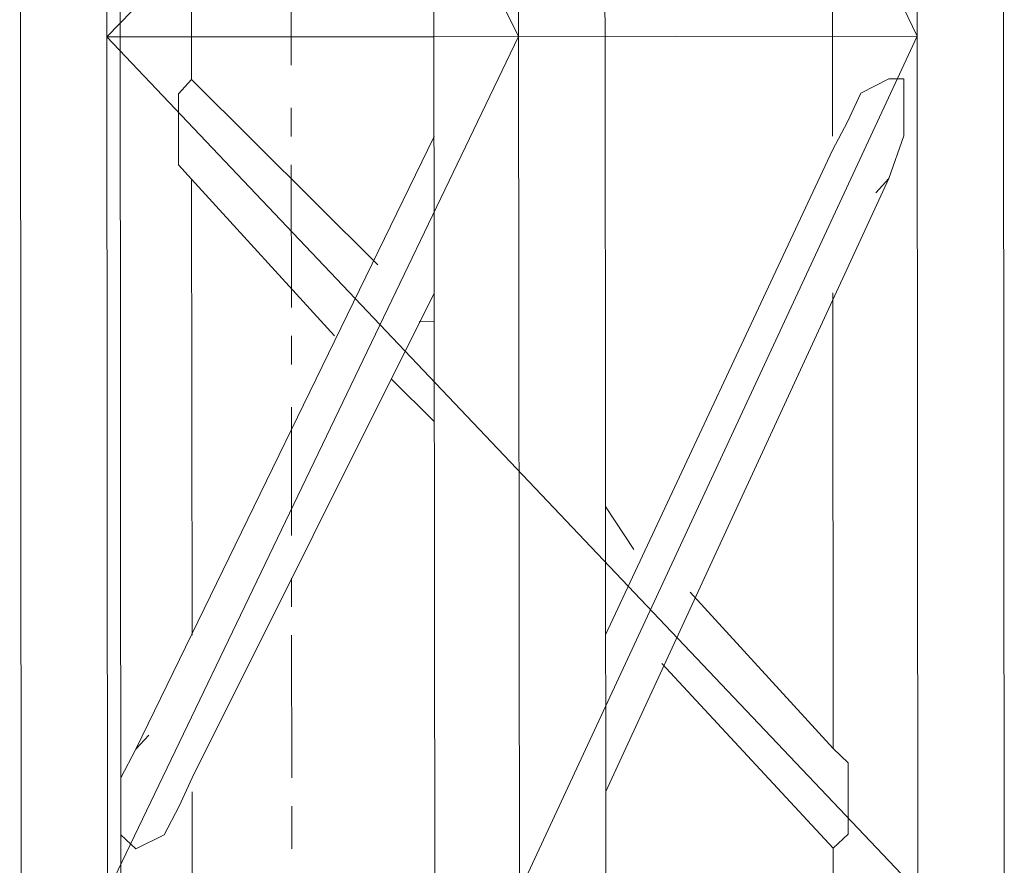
# Model space of a CAD drawing. Header units: inches. Extents: x -5850 to 5646, y 8947 to 13007.
# Tile 246 of 256: x -3950 to -3920, y 11262 to 11287. Entities that reach past the tile are written whole.
import ezdxf

# ---------------------------------------------------------------- set-up
doc = ezdxf.new("R2010")
doc.units = ezdxf.units.IN
doc.header["$MEASUREMENT"] = 0
doc.layers.add('at_Entity', color=7, linetype='Continuous')

msp = doc.modelspace()

# ---------------------------------------------------------------- linework, layer by layer
at = {"layer": 'at_Entity', "color": 7, "lineweight": 20}
for p, q in [((-3946.06, 10561.219), (-3946.745, 11328.294)), ((-3947.121, 11311.397), (-3934.886, 11286.487)), ((-3947.098, 11286.476), (-3947.121, 11311.397)), ((-3923.086, 11311.419), (-3947.098, 11286.476)), ((-3937.418, 11311.406), (-3937.373, 11261.14)), ((-3934.886, 11286.487), (-3934.908, 11311.408)), ((-3934.908, 11311.408), (-3923.064, 11286.498)), ((-3932.321, 11286.49), (-3932.343, 11311.411)), ((-3923.064, 11286.498), (-3923.086, 11311.419)), ((-3920.499, 11286.5), (-3920.521, 11311.421)), ((-3949.686, 11311.395), (-3949.641, 11261.129)), ((-3925.576, 11289.033), (-3925.573, 11286.496)), ((-3944.589, 11286.479), (-3944.59, 11287.326)), ((-3937.395, 11286.485), (-3947.098, 11286.476)), ((-3947.076, 11261.132), (-3947.098, 11286.476)), ((-3947.098, 11286.476), (-3923.041, 11261.153)), ((-3934.886, 11286.487), (-3947.076, 11261.132)), ((-3944.588, 11285.213), (-3944.589, 11286.479)), ((-3937.395, 11286.485), (-3923.064, 11286.498)), ((-3934.863, 11261.142), (-3934.886, 11286.487)), ((-3923.064, 11286.498), (-3934.863, 11261.142)), ((-3932.298, 11261.145), (-3932.321, 11286.49)), ((-3925.573, 11286.496), (-3925.571, 11283.54)), ((-3923.041, 11261.153), (-3923.064, 11286.498)), ((-3920.476, 11261.155), (-3920.499, 11286.5)), ((-3944.978, 11284.789), (-3944.588, 11285.213)), ((-3944.588, 11285.213), (-3939.062, 11279.725)), ((-3923.899, 11285.231), (-3924.735, 11284.807)), ((-3923.453, 11285.232), (-3923.899, 11285.231)), ((-3923.452, 11283.542), (-3923.453, 11285.232)), ((-3944.976, 11282.681), (-3944.978, 11284.789)), ((-3924.735, 11284.807), (-3925.125, 11283.964)), ((-3925.125, 11283.964), (-3925.57, 11283.116)), ((-3937.393, 11283.529), (-3946.243, 11265.359)), ((-3923.897, 11282.276), (-3923.452, 11283.542)), ((-3932.305, 11268.751), (-3925.57, 11283.116)), ((-3944.585, 11282.257), (-3944.976, 11282.681)), ((-3944.573, 11268.74), (-3944.585, 11282.257)), ((-3944.585, 11282.257), (-3940.343, 11277.616)), ((-3932.301, 11264.106), (-3923.897, 11282.276)), ((-3924.287, 11281.852), (-3923.897, 11282.276)), ((-3937.388, 11278.884), (-3944.569, 11264.513)), ((-3925.566, 11278.895), (-3925.554, 11265.378)), ((-3937.834, 11278.036), (-3937.388, 11278.037)), ((-3938.669, 11276.346), (-3937.385, 11275.081)), ((-3932.308, 11272.554), (-3931.471, 11271.283)), ((-3932.306, 11269.593), (-3932.306, 11270.017)), ((-3929.797, 11270.019), (-3925.554, 11265.378)), ((-3930.631, 11267.905), (-3925.552, 11262.422)), ((-3945.853, 11265.778), (-3946.243, 11265.359)), ((-3946.243, 11265.359), (-3946.688, 11264.511)), ((-3925.554, 11265.378), (-3925.108, 11264.954)), ((-3925.108, 11264.954), (-3925.106, 11262.841)), ((-3946.688, 11264.511), (-3946.687, 11262.822)), ((-3944.959, 11263.671), (-3944.569, 11264.513)), ((-3944.566, 11261.134), (-3944.569, 11264.095)), ((-3945.404, 11262.823), (-3944.959, 11263.671)), ((-3946.687, 11262.822), (-3946.24, 11262.404)), ((-3946.24, 11262.404), (-3945.404, 11262.823)), ((-3925.106, 11262.841), (-3925.552, 11262.422)), ((-3925.552, 11262.422), (-3925.551, 11261.151))]:
    msp.add_line(p, q, dxfattribs=at)
at = {"layer": 'at_Entity', "color": 3, "lineweight": 20}
for p, q in [((-3941.636, 11289.442), (-3941.633, 11285.639)), ((-3941.631, 11284.373), (-3941.631, 11283.526)), ((-3941.63, 11282.684), (-3941.626, 11278.457)), ((-3941.625, 11277.615), (-3941.625, 11276.767)), ((-3941.624, 11275.501), (-3941.62, 11271.698)), ((-3941.619, 11270.432), (-3941.618, 11269.585)), ((-3941.618, 11268.743), (-3941.614, 11264.516)), ((-3941.613, 11263.674), (-3941.612, 11262.408))]:
    msp.add_line(p, q, dxfattribs=at)

doc.saveas('drawing.dxf')
